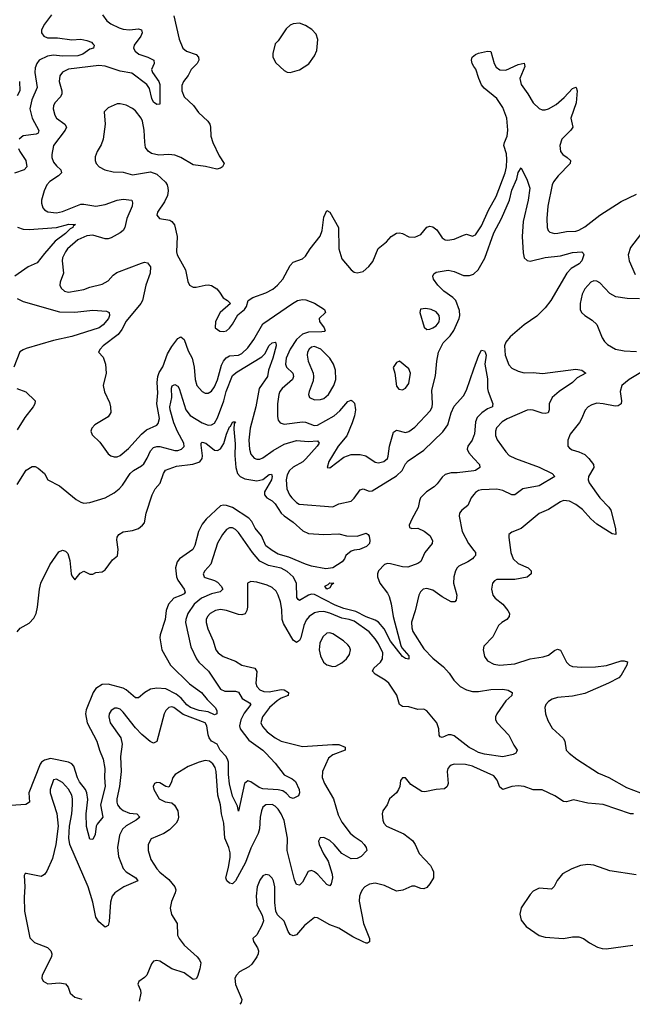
# Model space of a CAD drawing. Header units: inches. Extents: x 1473912 to 1647258, y 640388 to 773423.
# Tile 39 of 256: x 1537007 to 1541043, y 641597 to 648077. Entities that reach past the tile are written whole.
import ezdxf

# ---------------------------------------------------------------- set-up
doc = ezdxf.new("R2010")
doc.units = ezdxf.units.IN
doc.header["$MEASUREMENT"] = 0
doc.layers.add('B5634', color=7, linetype='Continuous')
doc.layers.add('B5644', color=7, linetype='Continuous')

msp = doc.modelspace()

# ---------------------------------------------------------------- linework, layer by layer
at = {"layer": 'B5634', "color": 5}
for points, elevation in [([(1537218, 648110), (1537170, 648048.3), (1537151.1, 648010), (1537152.3, 647990), (1537166.9, 647970), (1537190, 647959), (1537257.2, 647957.2), (1537350, 647945.7), (1537410, 647948.2), (1537450, 647941.3), (1537480.4, 647930), (1537490, 647919.3), (1537497.6, 647910), (1537494.8, 647890), (1537470, 647884.1), (1537423.9, 647850), (1537390, 647839.4), (1537290, 647836.6), (1537230, 647842.8), (1537190, 647836.7), (1537136.9, 647810), (1537120.1, 647790), (1537110, 647760.9), (1537107.1, 647730), (1537123.5, 647630), (1537086.7, 647550), (1537074.2, 647490), (1537090.2, 647430), (1537133, 647347), (1537128.5, 647330), (1537116.1, 647323.9), (1537030, 647312.5), (1537004.7, 647290)], 740), ([(1537552.4, 648110), (1537581.6, 648070), (1537608, 648050), (1537663, 648023), (1537690, 648015.3), (1537730.2, 648010.2), (1537790, 648016.9), (1537810.4, 648010), (1537815.2, 647990), (1537805.8, 647970), (1537762.7, 647910), (1537758.3, 647890), (1537767.7, 647870), (1537792, 647850), (1537851.8, 647830), (1537890.3, 647810), (1537892.7, 647790), (1537875.2, 647750), (1537882.6, 647730), (1537923.5, 647670), (1537930.8, 647650), (1537930, 647521.2), (1537910, 647519.7), (1537890, 647534.7), (1537878.6, 647558.6), (1537863.6, 647623.6), (1537845.9, 647650), (1537745.7, 647725.7), (1537670, 647738.9), (1537570, 647772), (1537530, 647775), (1537329, 647751), (1537290, 647732.7), (1537272.8, 647707.1), (1537267.2, 647670), (1537284.3, 647610), (1537284.7, 647590), (1537275.5, 647570), (1537238.9, 647530), (1537230.2, 647510), (1537228.8, 647490), (1537239.4, 647450), (1537251, 647430), (1537304.9, 647390), (1537315.9, 647370), (1537306.8, 647350), (1537230.9, 647250), (1537218.4, 647190), (1537219.7, 647170), (1537230, 647140.4), (1537250, 647114.9), (1537279.5, 647090), (1537282.7, 647070), (1537263.6, 647050), (1537206.6, 647013.4), (1537186.8, 646990), (1537168.8, 646950), (1537151.6, 646890), (1537150.2, 646870), (1537159.3, 646839.3), (1537170, 646825.4), (1537193.8, 646813.8), (1537250, 646807.3), (1537290, 646815.1), (1537410, 646863.3), (1537430, 646864.3), (1537510, 646851), (1537570, 646861.8), (1537650, 646890.2), (1537690, 646897.1), (1537746.8, 646890), (1537751.7, 646871.7), (1537747.4, 646850), (1537714.3, 646770), (1537701, 646710), (1537688.3, 646690), (1537670, 646674), (1537610, 646641.1), (1537590, 646635.4), (1537570, 646635.8), (1537490, 646658.4), (1537450, 646654), (1537390, 646629.2), (1537323.2, 646570), (1537308.6, 646550), (1537290.2, 646510), (1537287.7, 646490), (1537296.5, 646410), (1537274.6, 646350), (1537273.1, 646330), (1537280.3, 646310), (1537302, 646290), (1537330, 646284.2), (1537430, 646302), (1537470, 646317.6), (1537550, 646336.5), (1537590, 646359.5), (1537623.5, 646396.5), (1537646.8, 646413.2), (1537810, 646474.9), (1537830, 646481.1), (1537850, 646478), (1537870.2, 646450), (1537867.6, 646410), (1537838, 646330), (1537816.6, 646230), (1537806.3, 646210), (1537710, 646094.2), (1537681.1, 646038.9), (1537655.3, 646004.7), (1537558.3, 645930), (1537538.7, 645910), (1537527.3, 645890), (1537556.9, 645856.9), (1537572.7, 645810), (1537576.3, 645750), (1537558, 645670), (1537567.3, 645627.3), (1537599, 645559), (1537606.4, 645530), (1537607.9, 645492.1), (1537590, 645464.5), (1537503, 645410), (1537483.8, 645390), (1537477.1, 645370), (1537486, 645346), (1537536, 645296), (1537590, 645220.3), (1537607, 645207), (1537630, 645200.2), (1537650, 645201.1), (1537670, 645208.4), (1537725.1, 645254.9), (1537810.9, 645349.1), (1537842.4, 645377.6), (1537910, 645408.2), (1537919.6, 645420.4), (1537927.6, 645452.4), (1537911.3, 645550), (1537917.6, 645622.4), (1537913.2, 645690), (1537916.6, 645730), (1537925.5, 645754.5), (1537950, 645793.4), (1537981, 645879), (1538010, 645926.4), (1538050, 645979), (1538070, 645990.3), (1538090, 645972.2), (1538117.7, 645897.7), (1538142.8, 645850), (1538157.8, 645790), (1538162.9, 645710), (1538175.2, 645670), (1538210, 645630.3), (1538230, 645619.6), (1538250, 645620.3), (1538270, 645631.5), (1538290, 645660.9), (1538310, 645707), (1538337.1, 645802.9), (1538349.9, 645830.1), (1538367.9, 645852.1), (1538390, 645864.2), (1538449.9, 645870.1), (1538470, 645880.9), (1538510, 645918.4), (1538550, 645972.4), (1538610, 646076.5), (1538804.4, 646210), (1538837.7, 646230), (1538870, 646236.6), (1538893.2, 646233.2), (1538950, 646211.2), (1539014.3, 646170), (1539021.6, 646150), (1538980.4, 646110), (1538983.1, 646090), (1539012.2, 646050), (1539020.5, 646030), (1539015.1, 646024.9), (1538997.6, 646022.4), (1538910, 646020.9), (1538870, 646006.7), (1538830, 645972.1), (1538789.6, 645910), (1538763.6, 645850), (1538759.1, 645810), (1538766, 645790), (1538807, 645750), (1538812.1, 645730), (1538803.7, 645710), (1538737.1, 645650), (1538722.2, 645630), (1538714.2, 645610), (1538704.8, 645550), (1538705.1, 645465.1), (1538710, 645440.7), (1538724.1, 645424.1), (1538750, 645416.1), (1538870.6, 645430.6), (1538890, 645429.5), (1538946.5, 645406.5), (1538970, 645407.9), (1539079.4, 645470), (1539116.7, 645503.3), (1539170, 645564.5), (1539190, 645572.3), (1539197.3, 645570), (1539214, 645554), (1539219.8, 645510), (1539213, 645470), (1539196.8, 645423.2), (1539162.1, 645337.9), (1539104.9, 645270), (1539067, 645210), (1539044.4, 645170), (1539034, 645130), (1539050, 645127.7), (1539142.5, 645197.5), (1539190, 645216), (1539250, 645214.7), (1539286.8, 645206.8), (1539350, 645165.5), (1539370, 645162), (1539406, 645170), (1539429.7, 645190), (1539435, 645205), (1539444.4, 645270), (1539470, 645363.1), (1539490, 645376.5), (1539550, 645360.9), (1539570, 645366.3), (1539610, 645394.9), (1539714.7, 645505.3), (1539725, 645530), (1539726.5, 645550), (1539721.5, 645638.5), (1539746.7, 645733.3), (1539754.8, 645830), (1539766.7, 645890), (1539796.3, 645950), (1539842.4, 645997.6), (1539868.1, 646031.9), (1539902.4, 646110), (1539906.4, 646130), (1539904.2, 646164.2), (1539881, 646230), (1539861.7, 646250), (1539802.2, 646290), (1539762.8, 646330), (1539734.3, 646370), (1539729.6, 646390), (1539735.3, 646404.7), (1539750, 646415.3), (1539830, 646428.9), (1539870, 646419.6), (1539930, 646394.3), (1539970, 646392.7), (1539996.9, 646403.1), (1540000, 646405.8)], 760), ([(1538023.2, 648103.2), (1538058.7, 647950), (1538081.7, 647890), (1538106, 647870), (1538170, 647847.2), (1538186, 647830), (1538187.7, 647810), (1538176.9, 647790), (1538138, 647750), (1538117.3, 647710), (1538087.6, 647670), (1538076.4, 647643.6), (1538075.8, 647610), (1538091.6, 647570), (1538152, 647512), (1538185.8, 647465.8), (1538247.6, 647410), (1538259.1, 647390), (1538264.7, 647370), (1538267.6, 647310), (1538278.9, 647270), (1538321.3, 647181.3), (1538354.8, 647130), (1538344, 647110), (1538330, 647099.5), (1538306, 647094), (1538231.4, 647111.4), (1538150, 647121.8), (1538070, 647169.7), (1538030, 647185.7), (1537990.3, 647189.6), (1537924.8, 647184.8), (1537876.9, 647196.9), (1537852.9, 647212.9), (1537836.6, 647236.6), (1537831.1, 647271.1), (1537828.6, 647350), (1537816.1, 647410), (1537808.4, 647430), (1537770, 647478), (1537750, 647493.6), (1537710, 647514), (1537670, 647524.5), (1537650, 647524.5), (1537590, 647497.6), (1537564.9, 647470), (1537571.6, 647390), (1537556.9, 647290), (1537545.2, 647254.8), (1537517, 647210), (1537504.5, 647175.5), (1537503.7, 647150), (1537510.3, 647130.3), (1537530.7, 647110), (1537569.1, 647089.1), (1537623.9, 647076.1), (1537690, 647073.4), (1537750, 647055.6), (1537870, 647077.1), (1537910, 647061.1), (1537967.5, 647007.5), (1537979.1, 646990), (1537984.5, 646970), (1537986.4, 646950), (1537980.7, 646919.3), (1537961.7, 646878.3), (1537914.9, 646810), (1537910.5, 646790), (1537928.9, 646768.9), (1537997.3, 646757.3), (1538010.4, 646750), (1538027.3, 646727.3), (1538044.7, 646650), (1538041.3, 646550), (1538044.4, 646530), (1538098.7, 646430), (1538114.2, 646354.2), (1538126.8, 646330), (1538150, 646317.3), (1538170, 646316.3), (1538230, 646330.4), (1538250, 646332.2), (1538270, 646327), (1538305.1, 646305.1), (1538324.5, 646284.5), (1538347.3, 646247.3), (1538376, 646230), (1538396, 646210), (1538328.7, 646150), (1538298, 646090), (1538294.8, 646050), (1538327, 646027), (1538350, 646024.4), (1538370, 646028.8), (1538390, 646046.7), (1538410, 646072.7), (1538445.2, 646134.8), (1538489.4, 646170), (1538502.7, 646190), (1538513.2, 646230), (1538543.7, 646250), (1538630, 646280.8), (1538675.2, 646304.8), (1538705, 646330), (1538740.2, 646370), (1538790, 646458.7), (1538810, 646482), (1538870, 646504.4), (1538890, 646521.6), (1538920.3, 646570), (1538987.5, 646652.5), (1538999.3, 646690), (1539010, 646778), (1539030, 646822), (1539050, 646810.5), (1539107.6, 646710), (1539109.4, 646570), (1539130, 646502.8), (1539190.4, 646430.4), (1539210, 646416.3), (1539230, 646410.6), (1539270, 646420.7), (1539307.7, 646452.3), (1539333.1, 646486.9), (1539368, 646572), (1539424.4, 646615.6), (1539454, 646650), (1539490, 646671.8), (1539510, 646674.5), (1539530, 646670.2), (1539570, 646648.4), (1539610, 646645.2), (1539650, 646663.2), (1539690, 646712.8), (1539710, 646719.4), (1539730, 646713.5), (1539754.6, 646694.6), (1539790, 646642.3), (1539810, 646629.1), (1539825.7, 646625.7), (1539870, 646632), (1539930, 646660.2), (1539950, 646665.2), (1539990, 646653.7), (1540000, 646657.4)], 780), ([(1540000, 647770.2), (1539987.6, 647790), (1539982.7, 647810), (1539988.7, 647830), (1540000, 647840)], 780), ([(1537007.4, 647670), (1537009.1, 647610), (1536990, 647576.4)], 720), ([(1537000.8, 647230), (1537009.1, 647210), (1537048.2, 647150), (1537053.8, 647110), (1537036.3, 647090), (1536972.9, 647067.1)], 740), ([(1536992.9, 646712.9), (1537030, 646698.5), (1537070, 646696.8), (1537250.4, 646709.6), (1537332.2, 646732.2), (1537376, 646730), (1537360.9, 646719.1), (1537358.7, 646710), (1537340.1, 646699.9), (1537308.4, 646670), (1537241.1, 646618.9), (1537170, 646539.4), (1537123.6, 646476.4), (1537064.4, 646450), (1536975.2, 646390)], 740), ([(1536990, 646242.8), (1537030, 646223), (1537270, 646155), (1537370, 646152.3), (1537490, 646165.4), (1537578.7, 646158.7), (1537596.3, 646150), (1537599.5, 646130), (1537592.7, 646110), (1537558, 646070), (1537530.5, 646049.5), (1537350, 645992.3), (1537230, 645967.1), (1537050, 645912.7), (1537030, 645905.3), (1537009.6, 645890.4), (1536968.3, 645790)], 740), ([(1536990, 645017.3), (1537050, 645113.4), (1537090, 645136.3), (1537110, 645137.3), (1537130, 645125.5), (1537170.2, 645090.2), (1537194, 645050), (1537270, 645010.4), (1537380.1, 644920.1), (1537410, 644902.4), (1537430, 644896.1), (1537470, 644899.6), (1537570, 644930.2), (1537630, 644963.2), (1537663.5, 644990), (1537685.8, 645014.2), (1537734.5, 645090), (1537756.9, 645110), (1537810, 645141.2), (1537825.1, 645154.9), (1537848.3, 645191.7), (1537870, 645240.2), (1537890, 645261.4), (1537910, 645268.7), (1537930, 645267.5), (1538030, 645242.5), (1538050, 645242.7), (1538073.6, 645250), (1538091.4, 645268.6), (1538088.1, 645290), (1538046.4, 645366.4), (1538023.5, 645423.4), (1537999.3, 645510), (1537997.5, 645530), (1538009.9, 645590), (1538007.6, 645652.4), (1538012.9, 645667.1), (1538030, 645675.5), (1538050, 645666), (1538058.6, 645650), (1538101.1, 645510), (1538130, 645471.5), (1538210, 645423.8), (1538250, 645409.3), (1538270, 645410.3), (1538290, 645422.8), (1538310, 645457), (1538351.5, 645568.5), (1538368.6, 645631.4), (1538410, 645735.9), (1538439.3, 645760.7), (1538601.6, 645858.4), (1538621.3, 645878.7), (1538650, 645933.8), (1538670, 645951.3), (1538690, 645955.8), (1538695.8, 645950), (1538696.2, 645930), (1538676.1, 645850), (1538647.2, 645770), (1538640.6, 645730), (1538584.6, 645650), (1538563.5, 645530), (1538525.4, 645390), (1538517.5, 645310), (1538522.3, 645250), (1538530, 645218), (1538551.1, 645191.1), (1538570, 645184.7), (1538590, 645185.6), (1538610, 645193.5), (1538677.3, 645242.7), (1538750, 645283.6), (1538830, 645307), (1538910, 645301.5), (1538970, 645306.7), (1538979.2, 645290), (1538967.6, 645270), (1538893.5, 645186.5), (1538871.8, 645168.2), (1538810, 645133.1), (1538784.3, 645110), (1538770, 645083), (1538762, 645050), (1538767.7, 644990), (1538784.5, 644950), (1538800.2, 644930), (1538830, 644899.2), (1538849, 644889), (1539070, 644872.3), (1539110, 644890.3), (1539190.6, 644909.4), (1539211.5, 644928.5), (1539250, 644983.6), (1539270, 644989.1), (1539310, 644975.2), (1539330, 644977.7), (1539490, 645076.4), (1539527, 645110), (1539550, 645154.3), (1539566.3, 645173.7), (1539670, 645244), (1539794.9, 645365.1), (1539827.3, 645410), (1539850, 645490.7), (1539870, 645534), (1539930, 645602), (1539950, 645638.8), (1540000, 645780.5)], 740), ([(1536988.7, 645650), (1537047.3, 645627.3), (1537110.6, 645570), (1537108.2, 645550), (1537095.8, 645530), (1537040.6, 645459.4), (1536990, 645377.2)], 740), ([(1536990.5, 644049.5), (1537010, 644072.9), (1537070, 644106.7), (1537101.7, 644138.3), (1537115.5, 644170), (1537125.3, 644210), (1537137.8, 644330), (1537147.4, 644370), (1537205.6, 644490), (1537265.7, 644574.3), (1537290, 644586.3), (1537310, 644580.3), (1537324, 644564), (1537337.5, 644517.5), (1537346, 644430), (1537350, 644417.3), (1537370, 644390.8), (1537405.3, 644434.7), (1537430, 644447), (1537470, 644428.8), (1537490, 644428.8), (1537510, 644438.3), (1537550, 644444), (1537570, 644457.6), (1537618, 644522), (1537651.2, 644548.8), (1537656.1, 644590), (1537646.9, 644653.1), (1537649.2, 644670.8), (1537660.4, 644690), (1537690, 644706.2), (1537750, 644714.9), (1537790, 644729.1), (1537817.3, 644750), (1537830, 644767), (1537840.7, 644830), (1537879.8, 644950), (1537901, 644990), (1537933.3, 645026.7), (1537955, 645090), (1537967.5, 645112.5), (1538040.4, 645139.6), (1538147.4, 645152.6), (1538193.5, 645166.6), (1538209.3, 645190), (1538212.3, 645207.7), (1538203.5, 645276.5), (1538203.5, 645290), (1538210, 645295.9), (1538233, 645290), (1538290, 645243.5), (1538310, 645241.4), (1538330, 645252.8), (1538352.6, 645287.4), (1538370, 645350.3), (1538390, 645397), (1538397.3, 645402.7), (1538410.6, 645430.6), (1538430.2, 645430.2), (1538420.9, 645419.1), (1538418, 645382), (1538426.2, 645286.2), (1538423.7, 645210), (1538431.9, 645130), (1538443.3, 645090), (1538460.6, 645070), (1538490, 645055.8), (1538570, 645042.4), (1538609.1, 645050.9), (1538650, 645084), (1538666.8, 645086.8), (1538670.7, 645070.7), (1538666.5, 645050), (1538620.1, 644970), (1538619.5, 644950), (1538635, 644930), (1538670, 644910.1), (1538691.4, 644891.4), (1538730, 644830.2), (1538750, 644812.1), (1538810, 644770.9), (1538872.6, 644712.6), (1538910, 644696.2), (1539010, 644690.2), (1539110, 644693.7), (1539160.4, 644680.4), (1539230, 644677.3), (1539290, 644699.1), (1539302.8, 644690), (1539310, 644678), (1539314, 644650), (1539311.5, 644630), (1539291.7, 644610), (1539246.8, 644590), (1539210, 644586.6), (1539190, 644579.5), (1539156.4, 644550), (1539148.2, 644530), (1539131.8, 644510), (1539070, 644470.8), (1539023.9, 644463.9), (1538930, 644481), (1538890, 644493.1), (1538781, 644541), (1538710, 644560.6), (1538670, 644583.1), (1538630, 644615.4), (1538600.2, 644680.2), (1538557.9, 644730), (1538535.7, 644775.7), (1538517.8, 644797.8), (1538410, 644866.9), (1538370, 644880.8), (1538350, 644882.7), (1538330, 644878.2), (1538236.3, 644790), (1538210, 644757.7), (1538186.2, 644710), (1538162.2, 644617.8), (1538148.5, 644591.5), (1538060.2, 644530), (1538043.9, 644510), (1538034.8, 644470), (1538041, 644410), (1538050, 644388), (1538091.6, 644330), (1538097.6, 644310), (1538090, 644299.5), (1538070, 644287.3), (1538022, 644270), (1537987.4, 644230), (1537972.7, 644190), (1537965.6, 644130), (1537933.2, 644030), (1537931.1, 644010), (1537944.3, 643930), (1538001, 643830), (1538126.6, 643706.6), (1538204.5, 643650), (1538242.5, 643602.5), (1538295.4, 643550), (1538306, 643530), (1538306, 643510), (1538290, 643503.1), (1538250, 643522.2), (1538190, 643531), (1538132.5, 643550), (1538108, 643568), (1538071.7, 643611.7), (1538038.7, 643638.7), (1537970, 643674.3), (1537910, 643678.1), (1537868.4, 643671.6), (1537831.1, 643650), (1537790, 643614.5), (1537770, 643613.3), (1537710, 643667.6), (1537690, 643677.6), (1537590, 643703.5), (1537550, 643701.6), (1537510, 643676.4), (1537491.3, 643650), (1537444.8, 643535.2), (1537441.5, 643510), (1537453.1, 643450), (1537515.2, 643330), (1537532.4, 643270), (1537556.9, 643210), (1537567.7, 643150), (1537565.8, 643090), (1537570.8, 643030), (1537539.9, 642910), (1537554.9, 642830), (1537517, 642783), (1537511.6, 642770), (1537505.1, 642714.9), (1537490, 642682.7), (1537470, 642685.2), (1537447.6, 642767.6), (1537445.7, 642850), (1537455.4, 642944.6), (1537449.9, 642990), (1537441.8, 643010), (1537401.4, 643061.4), (1537387.4, 643087.4), (1537365.3, 643165.3), (1537350, 643180.4), (1537330, 643190.8), (1537210, 643215.4), (1537170, 643203.8), (1537150.9, 643190), (1537143.2, 643176.8), (1537068.8, 642990), (1537072.5, 642927.5), (1537048, 642912), (1536950, 642905.4)], 720), ([(1540000, 645341), (1539987.2, 645310), (1539959.8, 645270), (1539956, 645250), (1539965.9, 645225.9), (1540000, 645188.8)], 740), ([(1540000, 645108.6), (1539890, 645094.2), (1539850, 645094.4), (1539810, 645083.1), (1539790, 645066), (1539758.2, 645021.8), (1539737.7, 645002.3), (1539687.7, 644970), (1539648.5, 644930), (1539640.1, 644910), (1539633.3, 644866.7), (1539590, 644789.2), (1539574, 644750), (1539576, 644736), (1539590, 644728.5), (1539630, 644730.5), (1539671.9, 644711.9), (1539710, 644682), (1539726.4, 644650), (1539724.9, 644630), (1539675.6, 644570), (1539650, 644512), (1539630, 644498.7), (1539564.9, 644475.1), (1539530, 644476.5), (1539450, 644495.7), (1539430, 644497.7), (1539410, 644492.5), (1539370.3, 644450), (1539364.7, 644430), (1539364.7, 644410), (1539378.8, 644370), (1539430, 644302.8), (1539440.9, 644280.9), (1539453.5, 644233.5), (1539467.1, 644150), (1539518.1, 643958.1), (1539523.8, 643943.8), (1539570.2, 643890), (1539571.7, 643868.3), (1539550, 643873), (1539530, 643886.4), (1539450, 643988.1), (1539409.1, 644069.1), (1539371.6, 644111.6), (1539350, 644126.4), (1539290, 644148), (1539222.4, 644182.4), (1539142.7, 644202.7), (1539084.7, 644224.7), (1538950, 644295.2), (1538930, 644297.1), (1538909.6, 644290.4), (1538850, 644255.1), (1538840.9, 644260.9), (1538833.9, 644273.9), (1538830.5, 644370), (1538810, 644411.4), (1538770, 644445.7), (1538730, 644467.5), (1538645.7, 644485.7), (1538590, 644514.5), (1538540.2, 644570), (1538450, 644701.7), (1538430, 644721.7), (1538410, 644732.1), (1538390, 644732.1), (1538370, 644722), (1538343.2, 644690), (1538310, 644631.8), (1538266.1, 644493.9), (1538227.2, 644450), (1538217, 644430), (1538223.7, 644410), (1538230, 644405.5), (1538290, 644387.2), (1538310, 644375.8), (1538335.4, 644350), (1538344.7, 644330), (1538328.6, 644311.4), (1538270, 644298.4), (1538206, 644270), (1538157.4, 644230), (1538115.4, 644170), (1538102.1, 644130), (1538100.5, 644110), (1538135.4, 643950), (1538171.8, 643870), (1538188.7, 643848.7), (1538252.3, 643790), (1538330, 643670.3), (1538358.3, 643658.3), (1538430, 643658), (1538450, 643651.2), (1538472.7, 643610), (1538521.5, 643581.5), (1538529.1, 643570), (1538486.8, 643513.2), (1538464.3, 643470), (1538456, 643430), (1538460.2, 643410), (1538516.6, 643336.6), (1538608.4, 643270), (1538629.3, 643250), (1538690, 643183.6), (1538750, 643108.2), (1538802, 643082), (1538823.4, 643063.4), (1538848.5, 643010), (1538850.6, 642990), (1538844.9, 642970), (1538808, 642952), (1538790, 642957.4), (1538765.4, 642985.4), (1538741.3, 643001.3), (1538709.9, 643009.9), (1538610, 643016.3), (1538584.8, 643024.8), (1538530, 643060.6), (1538510, 643067.4), (1538487.5, 643050), (1538450, 642868.7), (1538442, 642902), (1538410, 642967.6), (1538390, 643047.6), (1538382.8, 643110), (1538382.2, 643190), (1538377.4, 643210), (1538365.5, 643230), (1538327.8, 643270), (1538308.7, 643308.7), (1538270, 643329.9), (1538254.7, 643350), (1538248.2, 643370), (1538241, 643430), (1538229, 643450), (1538085, 643505), (1538022.4, 643550), (1538010, 643555), (1537990, 643549.8), (1537969.6, 643530.4), (1537960.2, 643510), (1537910, 643326.6), (1537890, 643315.1), (1537866.7, 643326.7), (1537812.1, 643372.1), (1537770, 643416.3), (1537690, 643521), (1537670, 643539.4), (1537650, 643547.1), (1537634.5, 643545.5), (1537610, 643532), (1537597.8, 643510), (1537595.2, 643490), (1537602.5, 643450), (1537673.6, 643350), (1537681.6, 643310), (1537671.5, 643228.5), (1537676.9, 643130), (1537664.2, 643030), (1537646.9, 642950), (1537647.7, 642927.7), (1537652.8, 642910), (1537667.5, 642890), (1537690, 642872.5), (1537730, 642855.6), (1537779.1, 642850), (1537799.5, 642830), (1537774.4, 642810), (1537710, 642772.4), (1537685.6, 642750), (1537664.4, 642710), (1537652.8, 642630), (1537659.2, 642570), (1537690, 642491.3), (1537710, 642468.7), (1537773.7, 642430), (1537785.5, 642410), (1537694.2, 642370), (1537634, 642330), (1537616.2, 642310), (1537606.3, 642270), (1537597.7, 642142.3), (1537590, 642117), (1537570, 642105.6), (1537530, 642140.4), (1537508.9, 642170), (1537490, 642269.5), (1537458.5, 642370), (1537338.2, 642650), (1537331.4, 642690), (1537335, 642770), (1537350, 642851.3), (1537354.9, 642910), (1537355.2, 642950), (1537350, 642974), (1537330, 643012.6), (1537290, 643058), (1537250, 643079.7), (1537230, 643075.1), (1537208.4, 643011.6), (1537208.1, 642990), (1537253.2, 642853.2), (1537261.5, 642770), (1537245.6, 642650), (1537224.1, 642555.9), (1537185.9, 642474.1), (1537170, 642451.6), (1537150, 642438.4), (1537050, 642459), (1537042.8, 642457.2), (1537036, 642444), (1537042, 642370), (1537037.5, 642302.5), (1537038.8, 642210), (1537074.1, 642034.1), (1537104.1, 642004.1), (1537190, 641972), (1537213.8, 641950), (1537219.3, 641930), (1537217.4, 641910), (1537156, 641790), (1537154, 641770), (1537162, 641750), (1537193, 641733), (1537270, 641737.8), (1537310, 641731.6), (1537327.4, 641710), (1537340.9, 641670), (1537370, 641644.5), (1537416.4, 641630.1)], 740), ([(1540000, 644953.2), (1539982.3, 644930), (1539959.7, 644880.3), (1539920.7, 644850), (1539905.5, 644830), (1539903.1, 644810), (1539921.3, 644710), (1539963.5, 644630), (1540000, 644583.2)], 760), ([(1540000, 644539.7), (1539990.3, 644530), (1539960.3, 644510), (1539899.8, 644480.2), (1539888.2, 644470), (1539878, 644450), (1539867, 644410), (1539865.1, 644370), (1539886, 644290), (1539882, 644258), (1539873.7, 644246.3), (1539850, 644246), (1539790, 644278.4), (1539730, 644323.4), (1539690, 644333.5), (1539665.3, 644330), (1539647.2, 644312.8), (1539637.4, 644290), (1539613.7, 644186.3), (1539588.7, 644111.3), (1539590, 644076), (1539598, 644050), (1539670, 643936.5), (1539730, 643875.5), (1539798.5, 643818.5), (1539836.1, 643776.1), (1539866.7, 643730), (1539910, 643688.7), (1539950, 643667), (1539990, 643656.6), (1540000, 643656.3)], 760), ([(1540000, 643271.3), (1539968.4, 643288.4), (1539870, 643363.2), (1539850, 643370.6), (1539830.1, 643369.9), (1539790, 643353.7), (1539778, 643358), (1539770, 643369.2), (1539767.8, 643410), (1539755.8, 643450), (1539690, 643529.7), (1539670, 643539.7), (1539630, 643536.8), (1539570, 643555.6), (1539530, 643558), (1539510, 643569.6), (1539490.9, 643630.9), (1539439.8, 643710), (1539415.4, 643730), (1539348.2, 643770), (1539332.3, 643790), (1539340.8, 643810), (1539383.5, 643850), (1539397.8, 643870), (1539398.9, 643910), (1539371.8, 643970), (1539350, 644003.5), (1539310, 644048.7), (1539210, 644117.8), (1539178.4, 644130), (1539130, 644138.3), (1539050, 644171.1), (1539010, 644182), (1538978.8, 644181.2), (1538950, 644173.3), (1538914.2, 644150), (1538895.1, 644124.9), (1538879.3, 644090), (1538859.2, 644010), (1538850, 643992.1), (1538830, 643977.6), (1538810, 643994.2), (1538744.4, 644104.4), (1538737.6, 644130), (1538734.7, 644194.7), (1538725.8, 644245.8), (1538710.7, 644290), (1538696, 644316), (1538670, 644341.2), (1538636.8, 644356.8), (1538570, 644376.1), (1538530, 644379.7), (1538508.4, 644370), (1538507.2, 644210), (1538504.1, 644190), (1538491.9, 644168.1), (1538470, 644160.7), (1538450, 644161.7), (1538370, 644189.9), (1538330, 644196.5), (1538297.1, 644190), (1538262.3, 644170), (1538244.2, 644150), (1538236.3, 644130), (1538235.5, 644110), (1538247.5, 644067.5), (1538282.3, 643990), (1538300.2, 643930), (1538315.2, 643910), (1538347.3, 643887.3), (1538430, 643855.8), (1538470.1, 643830.1), (1538556.5, 643810), (1538568.6, 643788.6), (1538562, 643710), (1538568.6, 643688.6), (1538590, 643666.3), (1538616.6, 643656.6), (1538650, 643653.9), (1538730, 643669.4), (1538750, 643666.2), (1538778.3, 643650), (1538776.5, 643630), (1538730, 643611.4), (1538704.6, 643595.4), (1538652.4, 643550), (1538607.8, 643490), (1538596.3, 643450), (1538606, 643426), (1538636.9, 643390), (1538690, 643351), (1538730, 643329.4), (1538870, 643293.1), (1539067.8, 643307.8), (1539110, 643306.4), (1539150.8, 643290), (1539150.7, 643270), (1539070, 643239.1), (1539042.3, 643217.7), (1539003, 643130), (1538999.8, 643090), (1539016, 643050), (1539073.8, 642950), (1539105, 642845), (1539130, 642797), (1539184.7, 642724.7), (1539210, 642702), (1539257.6, 642670), (1539277.6, 642650), (1539290.5, 642630), (1539294, 642610), (1539258, 642570), (1539230, 642557.7), (1539190, 642555.1), (1539129.8, 642589.8), (1539078.8, 642650), (1539050, 642675.3), (1539010, 642694.8), (1538986.2, 642693.8), (1538976.1, 642670), (1538979.7, 642650), (1539008.6, 642588.6), (1539039, 642539), (1539065.7, 642454.3), (1539068.9, 642430), (1539058.4, 642390), (1539050, 642376), (1539030, 642385.1), (1538971.6, 642451.6), (1538950, 642469.8), (1538930, 642478.2), (1538908.8, 642471.2), (1538870, 642400.5), (1538850, 642381.3), (1538830, 642385.1), (1538816.8, 642416.8), (1538769.3, 642610), (1538772, 642690), (1538750, 642806), (1538730, 642851.7), (1538710, 642882), (1538690, 642902.2), (1538670, 642912.5), (1538630, 642910.8), (1538610, 642894.7), (1538600.6, 642870), (1538592.6, 642830), (1538587.1, 642752.9), (1538578.8, 642721.2), (1538530, 642625.1), (1538495.1, 642530), (1538430, 642409.7), (1538410, 642391.1), (1538390, 642394.3), (1538373, 642410), (1538365.3, 642430), (1538383.4, 642496.6), (1538394.2, 642565.8), (1538394.3, 642594.3), (1538385.4, 642630), (1538358.8, 642690), (1538352.8, 642790), (1538337.9, 642850), (1538330.4, 642910), (1538313.3, 642973.3), (1538300.8, 643130), (1538295.2, 643155.2), (1538280.3, 643180.3), (1538258.2, 643198.2), (1538230, 643201.3), (1538188.8, 643191.2), (1538117.1, 643162.9), (1538030.9, 643109.1), (1538017.3, 643090), (1538005.8, 643054.2), (1537990, 643027), (1537970, 643031.6), (1537930, 643054.3), (1537910, 643056.2), (1537896, 643050), (1537887.3, 643030), (1537890.6, 643010), (1537926, 642950), (1537966, 642930), (1538010, 642922.4), (1538027.9, 642907.9), (1538048.4, 642870), (1538053.5, 642830), (1538049.5, 642810), (1538038.6, 642790), (1537994, 642746), (1537957.7, 642722.3), (1537872.6, 642687.4), (1537853.8, 642650), (1537853.4, 642610), (1537871.8, 642550), (1537910, 642488.8), (1537930, 642466), (1537990, 642419.6), (1538030.2, 642370), (1538035.4, 642350), (1538032.8, 642330), (1538007, 642272.9), (1537999.8, 642230), (1538008.3, 642188.3), (1538045.8, 642130), (1538048.1, 642051.9), (1538057.2, 642030), (1538090, 641985.8), (1538177.1, 641910), (1538193, 641890), (1538200.4, 641870), (1538194.9, 641830), (1538179, 641781), (1538170, 641766), (1538150, 641760.7), (1538090, 641803.8), (1538010.7, 641830.7), (1537930, 641880.5), (1537910, 641885.1), (1537890, 641880.9), (1537875.3, 641864.7), (1537844.4, 641790), (1537830, 641774), (1537793, 641747), (1537786, 641730), (1537802.6, 641690), (1537805.2, 641670), (1537794.1, 641618.2)], 760), ([(1540000, 643160.2), (1539990, 643164.7), (1539943.6, 643176.4), (1539870, 643177.7), (1539848.9, 643171.1), (1539837.7, 643162.3), (1539828, 643150), (1539822.8, 643130), (1539830.2, 643049.8), (1539823.7, 643030), (1539805.1, 643014.9), (1539750, 643010.9), (1539675.6, 642995.6), (1539657.1, 642997.1), (1539584.8, 643044.8), (1539550, 643088), (1539530, 643088.7), (1539516, 643070), (1539510.8, 643030), (1539503, 643010), (1539490.5, 642990), (1539444, 642950), (1539427.3, 642910), (1539400.5, 642870), (1539395.5, 642850), (1539399.3, 642810), (1539406.4, 642790), (1539423, 642770), (1539538.4, 642718.4), (1539595.8, 642675.8), (1539612.2, 642650), (1539638, 642590), (1539712.6, 642510), (1539724.7, 642490), (1539733.4, 642470), (1539732.7, 642430), (1539710, 642389.7), (1539690, 642366.6), (1539670, 642358.3), (1539650, 642360.4), (1539610, 642374.3), (1539590, 642374.3), (1539531.5, 642348.5), (1539490, 642342.7), (1539410, 642378.4), (1539350, 642393.7), (1539312.7, 642387.3), (1539281.3, 642370), (1539264.2, 642350), (1539253, 642327), (1539246.7, 642310), (1539243.9, 642276.1), (1539271.4, 642130), (1539312.5, 642030), (1539312.1, 642007.9), (1539299.6, 642000.4), (1539290, 641999), (1539270, 642007.4), (1539201.8, 642041.8), (1539110, 642098.6), (1539050, 642119.3), (1538970, 642167.1), (1538950.3, 642169.7), (1538883.5, 642116.5), (1538830, 642055.6), (1538810, 642047.7), (1538790, 642056.3), (1538776.6, 642076.6), (1538750, 642143.6), (1538706.2, 642186.2), (1538694.5, 642210), (1538687.6, 642267.6), (1538688.7, 642370), (1538678.7, 642410), (1538670, 642427.3), (1538650, 642447.6), (1538630, 642451.5), (1538610, 642442.9), (1538590, 642415.1), (1538571.6, 642370), (1538564.7, 642310), (1538570.3, 642250), (1538604.5, 642184.5), (1538612.9, 642147.1), (1538603.6, 642116.4), (1538570, 642055.3), (1538542.8, 642030), (1538547.3, 642010), (1538574.4, 641970), (1538580.4, 641950), (1538577.6, 641930), (1538570.4, 641910), (1538537.5, 641862.5), (1538516.3, 641843.7), (1538455.8, 641810), (1538435.3, 641790), (1538425.7, 641770), (1538430, 641726.8), (1538470.2, 641630), (1538467.2, 641610), (1538458.2, 641597.3)], 780)]:
    msp.add_lwpolyline(points, dxfattribs=dict(at, elevation=elevation))
for points, elevation in [([(1538850, 648054), (1538810, 648049.7), (1538790, 648040.4), (1538763.3, 648016.7), (1538710, 647938), (1538690, 647919), (1538674.8, 647854.8), (1538676, 647830), (1538694.4, 647794.4), (1538750, 647743.8), (1538770, 647732.4), (1538790, 647730.4), (1538850, 647747.2), (1538912.7, 647787.3), (1538950, 647840.4), (1538965, 647875), (1538972.4, 647947.6), (1538961.6, 647981.6), (1538933, 648013), (1538890, 648038.8)], 820), ([(1539683.1, 646176.9), (1539648.8, 646171.2), (1539644, 646150), (1539672.8, 646052.8), (1539690, 646039.1), (1539710, 646040.4), (1539730, 646048.7), (1539750, 646063.1), (1539770, 646088.2), (1539774, 646110), (1539770, 646131.6), (1539750, 646155.6), (1539717.2, 646170)], 780), ([(1538950, 645927.3), (1538930, 645922.5), (1538914.7, 645910), (1538903.5, 645890), (1538901, 645870), (1538908.5, 645830), (1538941, 645750), (1538943.8, 645730), (1538940.2, 645699.8), (1538913.7, 645630), (1538910.4, 645610), (1538916.3, 645590), (1538950, 645575.3), (1538990, 645576.9), (1539010, 645583.6), (1539041.1, 645610), (1539075.8, 645670), (1539089.7, 645710.4), (1539088, 645770), (1539075.1, 645810), (1539050.9, 645850), (1538991.7, 645910)], 780), ([(1539510, 645829.2), (1539490, 645820.9), (1539468.1, 645788.1), (1539478.4, 645750), (1539490, 645666), (1539505.5, 645645.5), (1539530, 645642), (1539550, 645653.4), (1539570, 645684), (1539582.4, 645750), (1539570, 645779.6)], 780), ([(1539030, 644329.2), (1539017.6, 644350), (1539039.8, 644360.2), (1539050, 644371.4), (1539077.3, 644370), (1539062, 644358), (1539050, 644339.3)], 720), ([(1539050, 644041.2), (1539030, 644039.3), (1539003.5, 644016.4), (1538985.7, 643974.3), (1538981.1, 643930), (1538989.1, 643890), (1539009.2, 643849.2), (1539030, 643832.2), (1539070, 643819.5), (1539090, 643822.4), (1539130, 643843.7), (1539159.7, 643870), (1539180.5, 643899.5), (1539186.6, 643930), (1539180.3, 643950), (1539170, 643964), (1539140.4, 643990), (1539070, 644034.8)], 780)]:
    msp.add_lwpolyline(points, close=True, dxfattribs=dict(at, elevation=elevation))
at = {"layer": 'B5644', "color": 5}
for points, elevation in [([(1540000, 647840), (1540010, 647848.9), (1540030, 647856.9), (1540090, 647870.2), (1540110, 647867.7), (1540132.4, 647790), (1540145.9, 647765.9), (1540170, 647746.7), (1540210, 647744.8), (1540290, 647782.3), (1540330.2, 647790.2), (1540334, 647770), (1540302.4, 647690), (1540310.1, 647650), (1540355.2, 647590), (1540389.2, 647529.2), (1540430, 647492.9), (1540450, 647483.8), (1540470, 647484), (1540490, 647490.9), (1540540.7, 647519.3), (1540594.5, 647565.5), (1540650, 647623.8), (1540670, 647633), (1540674, 647630), (1540679.5, 647610), (1540674.2, 647530), (1540638.6, 647430), (1540650.3, 647370), (1540639, 647350), (1540579.7, 647290), (1540566.5, 647250), (1540568.9, 647210), (1540584.6, 647190), (1540614.9, 647170), (1540634.9, 647150), (1540632.9, 647130), (1540555.6, 647050), (1540524.6, 647010), (1540516, 646990), (1540486, 646850), (1540480.2, 646770), (1540482, 646710), (1540488.5, 646690), (1540499.9, 646679.9), (1540530, 646670.3), (1540551.5, 646671.6), (1540610, 646683.5), (1540670, 646686), (1540690, 646691.3), (1540730, 646713), (1540828.2, 646791.8), (1540970, 646880.8), (1541070, 646929)], 780), ([(1540000, 646657.4), (1540010, 646661.1), (1540050, 646721.3), (1540095.8, 646824.2), (1540145.2, 646914.8), (1540204.6, 647070), (1540214.7, 647110), (1540217.1, 647157.1), (1540213.8, 647193.8), (1540196.5, 647250), (1540200.6, 647270), (1540218.7, 647310), (1540223.9, 647350), (1540215.8, 647430), (1540190, 647500.4), (1540150, 647558.9), (1540067.6, 647627.6), (1540049.4, 647649.4), (1540031.2, 647690), (1540011.6, 647751.7), (1540000, 647770.2)], 780), ([(1540000, 646405.8), (1540027.1, 646430), (1540071.8, 646508.2), (1540130, 646674.7), (1540180.9, 646770), (1540234.7, 646890), (1540250, 646955.8), (1540283.1, 647030), (1540290, 647071), (1540310, 647102), (1540350, 647021), (1540368.7, 646968.7), (1540356.6, 646890), (1540323.8, 646750), (1540318.3, 646650), (1540323.7, 646543.7), (1540331.5, 646510), (1540350, 646491.5), (1540370, 646487.7), (1540470, 646512.7), (1540570, 646522.8), (1540650, 646544.2), (1540710, 646550.3), (1540719.9, 646539.9), (1540723.8, 646530), (1540710.2, 646489.8), (1540692.4, 646470), (1540640.9, 646439.1), (1540611.6, 646408.4), (1540505.5, 646230), (1540470, 646180.7), (1540414.8, 646125.2), (1540330, 646069), (1540237.8, 645990), (1540210, 645955.8), (1540201.7, 645930), (1540206.3, 645870), (1540230, 645806), (1540250, 645784.2), (1540290, 645764.6), (1540330, 645753.8), (1540390, 645755.2), (1540450.8, 645749.2), (1540670, 645778.4), (1540710.6, 645770), (1540736.3, 645750), (1540680.2, 645719.8), (1540649.2, 645690), (1540561.6, 645630), (1540515, 645590), (1540495, 645550), (1540495.8, 645510), (1540489, 645491), (1540470, 645485.5), (1540450, 645486.9), (1540390, 645507.3), (1540370, 645510.4), (1540350, 645507), (1540219, 645450), (1540185.2, 645430), (1540149, 645391), (1540141.6, 645370), (1540141.7, 645341.7), (1540152.1, 645312.1), (1540210, 645232.4), (1540232.4, 645210), (1540272.7, 645190), (1540430, 645132.5), (1540514, 645090), (1540532, 645070), (1540430.1, 645009.9), (1540322, 644990), (1540270, 644950.9), (1540250, 644949.8), (1540190, 644978.8), (1540150, 644987.6), (1540050, 644983.5), (1540030, 644979.2), (1540010, 644966.3), (1540000, 644953.2)], 760), ([(1541096.3, 646663.7), (1541030, 646577), (1541016.5, 646530), (1541022, 646490), (1541061.1, 646401.1)], 780), ([(1541090, 646240.3), (1541010, 646241.4), (1540933.7, 646253.7), (1540895.2, 646275.2), (1540830, 646344.5), (1540810, 646355.9), (1540790, 646357.8), (1540768.9, 646350), (1540730, 646307), (1540712.9, 646270), (1540700.3, 646210), (1540699.5, 646170), (1540708.2, 646150), (1540730, 646130.5), (1540779.2, 646099.2), (1540810.3, 646070.3), (1540844.4, 645984.4), (1540859.5, 645959.5), (1540879.6, 645939.6), (1540933, 645910), (1540990, 645897.7), (1541070, 645894.3)], 780), ([(1540000, 645780.5), (1540031.6, 645870), (1540050, 645902), (1540070, 645897.3), (1540074.4, 645890), (1540080.3, 645870), (1540071.7, 645810), (1540090, 645714), (1540088.9, 645650), (1540092.6, 645630), (1540124, 645550), (1540122.8, 645537.2), (1540121, 645530), (1540090, 645515.6), (1540050.7, 645489.3), (1540021, 645459), (1540010.1, 645429.9), (1540003.7, 645350), (1540000, 645341)], 740), ([(1541110, 645761.6), (1541023.1, 645710), (1540974.6, 645670), (1540963.9, 645630), (1540972.3, 645570), (1540970, 645549.7), (1540950, 645536.4), (1540930, 645534.2), (1540850, 645549.8), (1540810, 645552.8), (1540776.5, 645543.5), (1540752.7, 645530), (1540732.3, 645507.7), (1540709.1, 645450), (1540694, 645426), (1540633.4, 645350), (1540617.3, 645310), (1540619.1, 645270), (1540630, 645257.3), (1540646.5, 645246.5), (1540690, 645234), (1540730, 645215.2), (1540756.9, 645190), (1540788.4, 645150), (1540790.3, 645130), (1540754.3, 645070), (1540752.6, 645050), (1540758, 645030), (1540829.5, 644929.5), (1540888.7, 644870), (1540901.1, 644850), (1540931.9, 644728.1), (1540934.8, 644690), (1540910, 644693.6), (1540810, 644757.7), (1540770, 644792.8), (1540714.8, 644854.8), (1540670, 644887.5), (1540630, 644907.6), (1540590, 644912.9), (1540570, 644905.3), (1540490, 644853.2), (1540430, 644827.2), (1540310, 644729.7), (1540250, 644703.6), (1540230.6, 644690), (1540228.9, 644670), (1540242, 644570), (1540258.4, 644530), (1540290, 644498.5), (1540356, 644470), (1540376.5, 644450), (1540377.6, 644430), (1540351, 644409), (1540270, 644392.9), (1540150, 644392.1), (1540135.2, 644384.7), (1540121.3, 644370), (1540114.6, 644330), (1540123.6, 644290), (1540139.6, 644270), (1540189.2, 644230), (1540223.9, 644190), (1540234.2, 644170), (1540232.6, 644150), (1540216.5, 644130), (1540183.1, 644110), (1540161.7, 644090), (1540124, 644016), (1540065.3, 643954.7), (1540059.6, 643930), (1540070, 643886.8), (1540090, 643857.1), (1540130, 643836.9), (1540170, 643828.4), (1540270, 643837.2), (1540370, 643870.1), (1540456.6, 643883.4), (1540490, 643895.3), (1540530, 643926), (1540550, 643933.7), (1540570, 643927.7), (1540608.9, 643848.9), (1540629.5, 643829.5), (1540650, 643821.4), (1540710, 643816.3), (1540801.5, 643818.5), (1540873.4, 643826.6), (1540970, 643856.9), (1540990, 643857.6), (1541010.3, 643850.3), (1541006.4, 643830), (1540970, 643763), (1540954, 643746), (1540886.3, 643710), (1540730, 643643.4), (1540650, 643625), (1540550, 643616.5), (1540515, 643605), (1540490.3, 643590), (1540473.4, 643570), (1540466, 643550), (1540470.3, 643510), (1540485.8, 643465.8), (1540514.8, 643414.8), (1540588.3, 643348.3), (1540598, 643330), (1540607.6, 643270), (1540626, 643250), (1540678.5, 643210), (1540819.2, 643119.2), (1540888.9, 643090), (1541004.3, 643024.3), (1541097.5, 642990)], 780), ([(1540000, 645188.8), (1540035.5, 645150), (1540039.1, 645130), (1540011, 645110), (1540000, 645108.6)], 740), ([(1540000, 644583.2), (1540010.3, 644570), (1540010.4, 644550), (1540000, 644539.7)], 760), ([(1540000, 643656.3), (1540030, 643655.4), (1540110, 643669.3), (1540190, 643672.2), (1540225.8, 643665.8), (1540250.8, 643650), (1540250.4, 643630), (1540210, 643594), (1540150.2, 643510), (1540140.8, 643490), (1540141.7, 643470), (1540151.8, 643450), (1540230, 643367.7), (1540262, 643302), (1540283.8, 643270), (1540280.5, 643259.5), (1540274.8, 643250), (1540258.2, 643241.8), (1540190, 643226), (1540070, 643242.8), (1540030, 643255.2), (1540000, 643271.3)], 760), ([(1541050, 642849.9), (1541030, 642851.4), (1540851.6, 642911.6), (1540750, 642920.8), (1540656.6, 642943.4), (1540610, 642930.6), (1540590, 642932.2), (1540531.7, 642970), (1540450, 643007.8), (1540390, 643009.9), (1540329.6, 643030), (1540290, 643035.4), (1540249.7, 643030.3), (1540190, 643011.7), (1540170, 643025.7), (1540153.5, 643073.5), (1540130, 643101.7), (1540000, 643160.2)], 780), ([(1541068, 642450), (1540895.2, 642475.2), (1540790, 642514), (1540750, 642516.4), (1540701, 642510), (1540644, 642490), (1540583.4, 642456.6), (1540547.5, 642412.5), (1540528.2, 642371.8), (1540510, 642356), (1540430, 642362), (1540390, 642340.9), (1540370, 642320.9), (1540310, 642232.3), (1540301.1, 642190), (1540310.4, 642150), (1540343, 642110), (1540430, 642050.7), (1540470, 642039.3), (1540590, 642030.4), (1540650, 642040.4), (1540690, 642040.5), (1540721, 642030), (1540761.6, 642001.6), (1540814.2, 641974.2), (1540844.7, 641964.7), (1540870, 641962.4), (1541047.1, 641987.1)], 820)]:
    msp.add_lwpolyline(points, dxfattribs=dict(at, elevation=elevation))

doc.saveas('drawing.dxf')
